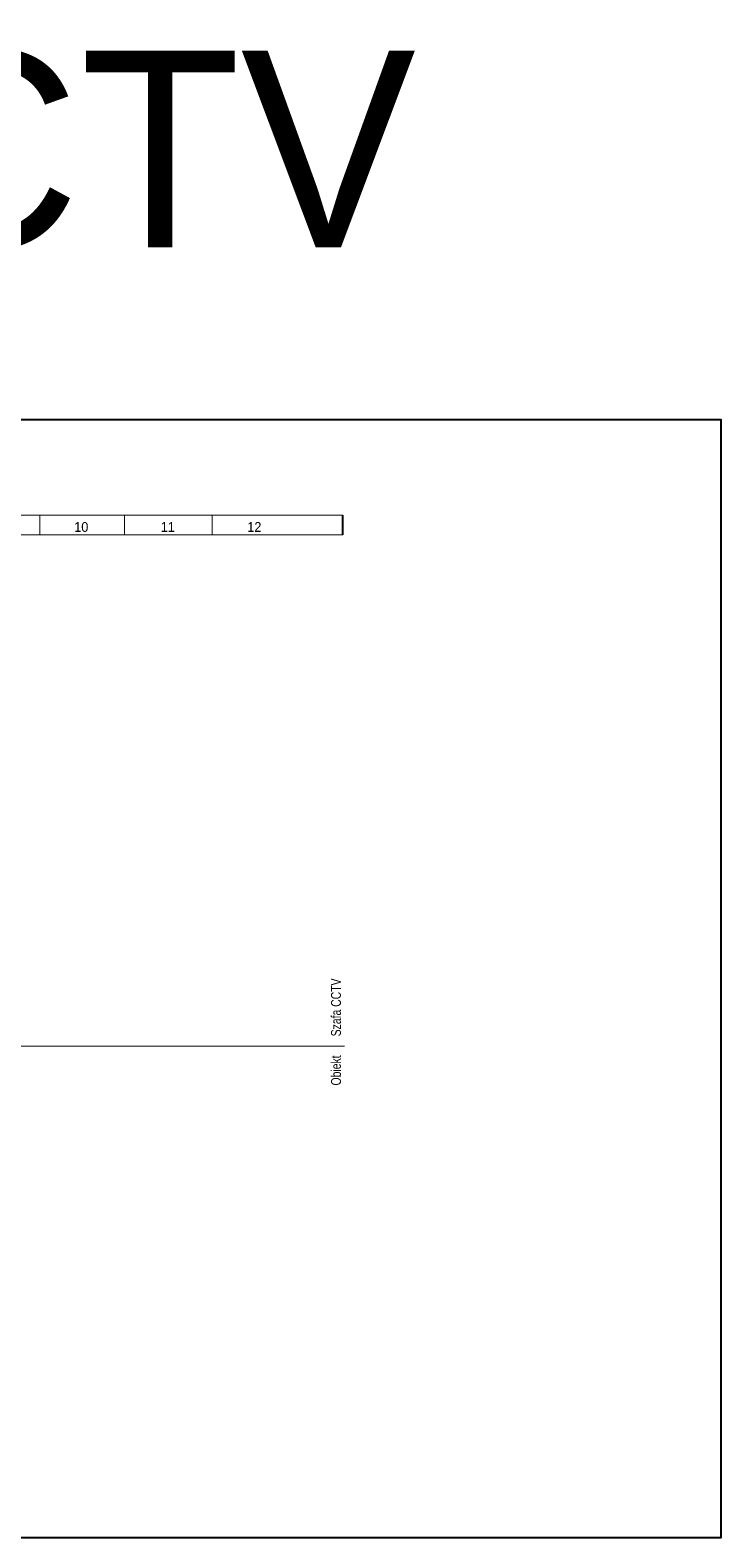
# Model space of a CAD drawing. Header units: millimetres. Extents: x -91 to 1961, y -1152 to 358.
# Tile 246 of 256: x 940 to 1116, y -25 to 358. Entities that reach past the tile are written whole.
import ezdxf
from ezdxf.enums import TextEntityAlignment as Align

# ---------------------------------------------------------------- set-up
doc = ezdxf.new("R2010")
doc.units = ezdxf.units.MM
doc.header["$MEASUREMENT"] = 0
doc.linetypes.add('9', pattern=[1.5, 0.5, -1])
doc.layers.get('0').update_dxf_attribs({"linetype": 'CONTINUOUS'})
doc.styles.add('ARIAL', font='ARIAL.ttf', dxfattribs={"height": 0.2})
doc.styles.add('ARIAL_NARROW', font='ARIALN.ttf', dxfattribs={"height": 0.2})

msp = doc.modelspace()

# ---------------------------------------------------------------- linework, layer by layer
at = {"color": 7, "linetype": 'Continuous'}
msp.add_line((1019.56, 229.91), (1019.56, 234.91), dxfattribs=at)
at = {"color": 7, "true_color": 0xffffff}
msp.add_lwpolyline([(697.43, 259.24), (1115.65, 259.24), (1115.65, -25.1), (697.43, -25.1)], close=True, dxfattribs=at)
at = {"color": 7, "linetype": 'Continuous', "const_width": 0.25}
for points in [[(732.56, 234.91), (1019.56, 234.91)], [(942.56, 234.91), (942.56, 229.91)], [(964.06, 234.91), (964.06, 229.91)], [(986.31, 234.91), (986.31, 229.91)], [(732.56, 229.91), (1019.56, 229.91)]]:
    msp.add_lwpolyline(points, dxfattribs=at)
at = {"color": 7, "linetype": '9', "const_width": 0.25}
msp.add_lwpolyline([(732.56, 99.91), (1020.06, 99.91)], dxfattribs=at)

# ---------------------------------------------------------------- texts
at = {"color": 9, "style": 'ARIAL', "width": 0.924}
for s, p in [('10', (953.06, 231.91)), ('11', (975.06, 231.91)), ('12', (997.06, 231.91))]:
    msp.add_text(s, height=2.5, dxfattribs=at).set_placement(p, align=Align.MIDDLE_CENTER)
at = {"color": 5, "style": 'ARIAL_NARROW', "width": 0.924}
for s, p in [('Szafa CCTV', (1016.56, 102.41)), ('Obiekt', (1016.56, 89.91))]:
    msp.add_text(s, height=2.5, rotation=90, dxfattribs=at).set_placement(p, align=Align.TOP_LEFT)
at = {"color": 7, "true_color": 0xffffff, "insert": (622.01, 353.03), "char_height": 50, "width": 618.0988, "attachment_point": 1}
msp.add_mtext('Szafa SCCTV', dxfattribs=at)

doc.saveas('drawing.dxf')
